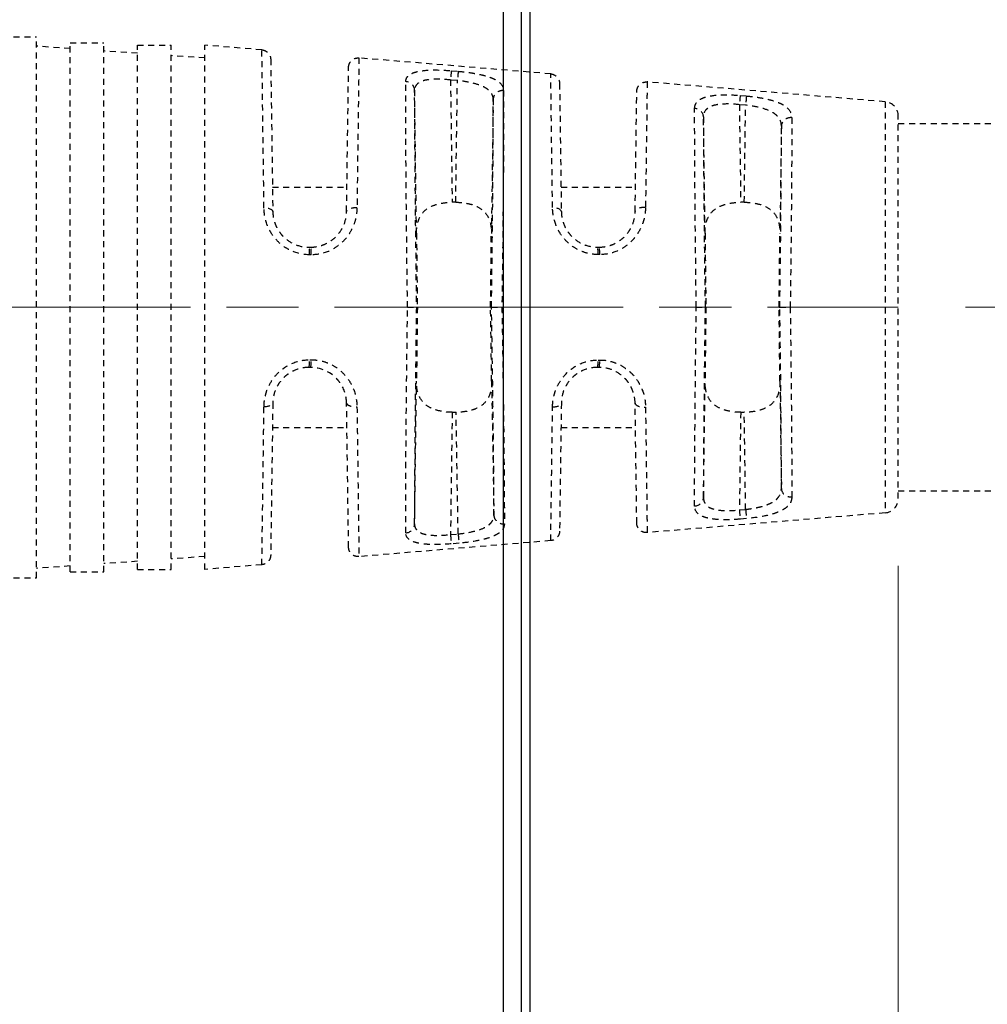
# Model space of a CAD drawing. Header units: inches. Extents: x 0 to 6721, y -3375 to 1330.
# Tile 135 of 196: x 4275 to 4295, y 434 to 454. Entities that reach past the tile are written whole.
import ezdxf

# ---------------------------------------------------------------- set-up
doc = ezdxf.new("R2010")
doc.units = ezdxf.units.IN
doc.header["$MEASUREMENT"] = 0
for name, pattern in [('AM_ISO08W050x2', [9, 6, -0.75, 1.5, -0.75]), ('CENTER', [2, 1.25, -0.25, 0.25, -0.25]), ('HIDDEN', [0.375, 0.25, -0.125]), ('SLD-實線', [0])]:
    doc.linetypes.add(name, pattern=pattern)
doc.layers.add('AM_5', color=3, linetype='Continuous', lineweight=15)
doc.layers.add('AM_7', color=4, linetype='CENTER', lineweight=15)
doc.layers.add('中繼線', color=7, linetype='Continuous')
doc.styles.add('尺寸標註', font='romans.shx', dxfattribs={"bigfont": 'CHINESET.SHX'})
doc.dimstyles.new('複本(3) CNS2-1$0', dxfattribs={"dimtxt": 3.7, "dimasz": 3, "dimexe": 1.4, "dimexo": 1.4, "dimgap": 1, "dimtad": 1, "dimtoh": 1, "dimdsep": 46, "dimtxsty": '尺寸標註', "dimcen": 0, "dimclrd": 2, "dimclre": 2, "dimclrt": 3, "dimadec": 0, "dimazin": 2, "dimtp": 0.1, "dimtm": 0.1, "dimtfac": 0.71, "dimtmove": 0, "dimatfit": 0, "dimfxl": 0, "dimlwd": 13, "dimlwe": 13, "dimarcsym": 0})

# ---------------------------------------------------------------- blocks, each defined once
blk = doc.blocks.new('*D301')
at = {"layer": 'AM_5', "color": 2, "lineweight": 13}
for p, q in [((4298.308, 482.778), (4298.308, 489.962)), ((4298.308, 489.962), (4343.003, 489.962)), ((4266.849, 479.778), (4299.708, 479.778)), ((4298.308, 448.417), (4298.308, 479.778)), ((4294.235, 448.417), (4299.708, 448.417)), ((4298.308, 445.417), (4298.308, 442.417))]:
    blk.add_line(p, q, dxfattribs=at)
at = {"layer": 'AM_5', "color": 2}
for points in [[(4297.808, 482.778), (4298.808, 482.778), (4298.308, 479.778)], [(4297.808, 445.417), (4298.808, 445.417), (4298.308, 448.417)]]:
    blk.add_solid(points, dxfattribs=at)
at = {"layer": 'Defpoints', "color": 0}
for p in [(4265.449, 479.778), (4292.835, 448.417), (4298.308, 448.417)]:
    blk.add_point(p, dxfattribs=at)
at = {"layer": 'AM_5', "color": 3, "insert": (4321.155, 496.865), "char_height": 3.7, "attachment_point": 5, "style": '尺寸標註'}
blk.add_mtext('WW\\P(空間保持至少100以上)', dxfattribs=at)
blk = doc.blocks.new('*D302')
at = {"layer": 'AM_5', "color": 2, "lineweight": 13}
for p, q in [((4292.835, 443.043), (4292.835, 364.888)), ((4261.475, 412.657), (4261.475, 364.888)), ((4258.475, 366.288), (4255.475, 366.288)), ((4261.475, 366.288), (4292.835, 366.288)), ((4295.835, 366.288), (4345.382, 366.288))]:
    blk.add_line(p, q, dxfattribs=at)
at = {"layer": 'AM_5', "color": 2}
for points in [[(4258.475, 366.788), (4258.475, 365.788), (4261.475, 366.288)], [(4295.835, 366.788), (4295.835, 365.788), (4292.835, 366.288)]]:
    blk.add_solid(points, dxfattribs=at)
at = {"layer": 'Defpoints', "color": 0}
for p in [(4292.835, 444.443), (4261.475, 414.057), (4261.475, 366.288)]:
    blk.add_point(p, dxfattribs=at)
at = {"layer": 'AM_5', "color": 3, "insert": (4322.535, 373.19), "char_height": 3.7, "attachment_point": 5, "style": '尺寸標註'}
blk.add_mtext('WR\\P(空間保持至少100以上)', dxfattribs=at)
blk = doc.blocks.new('90接頭方向組合')
at = {"layer": '中繼線', "color": 1, "linetype": 'HIDDEN', "ltscale": 0.5}
for p, q in [((57.162, 50.047), (57.862, 50.047)), ((57.862, 38.797), (57.862, 50.047)), ((58.562, 49.8), (57.862, 49.849)), ((58.562, 38.922), (58.562, 49.922)), ((58.562, 49.922), (59.262, 49.922)), ((59.262, 38.922), (59.262, 49.922)), ((59.962, 49.702), (59.262, 49.751)), ((59.962, 38.972), (59.962, 49.872)), ((59.962, 49.872), (60.662, 49.872)), ((60.662, 38.972), (60.662, 49.872)), ((61.362, 38.972), (61.362, 49.872)), ((62.549, 49.774), (61.362, 49.872)), ((61.362, 49.605), (60.662, 49.654)), ((62.732, 49.577), (62.776, 46.412)), ((68.556, 49.274), (64.568, 49.605)), ((64.31, 46.412), (64.352, 49.409)), ((66.488, 49.34), (66.631, 49.328)), ((66.615, 49.136), (66.471, 49.148)), ((66.471, 49.148), (66.506, 46.605)), ((66.58, 46.605), (66.615, 49.136)), ((65.765, 45.959), (65.724, 48.933)), ((68.739, 49.077), (68.776, 46.412)), ((75.508, 48.695), (70.561, 49.107)), ((67.359, 48.747), (67.321, 45.959)), ((70.31, 46.412), (70.345, 48.91)), ((72.495, 48.825), (72.624, 48.814)), ((72.608, 48.623), (72.478, 48.634)), ((72.478, 48.634), (72.506, 46.605)), ((72.58, 46.605), (72.608, 48.623)), ((75.508, 48.695), (75.508, 40.149)), ((71.765, 45.959), (71.732, 48.379)), ((75.783, 40.448), (75.783, 48.396)), ((73.352, 48.19), (73.321, 45.959)), ((75.783, 48.241), (87.783, 48.241)), ((62.769, 46.922), (64.317, 46.922)), ((68.769, 46.922), (70.317, 46.922)), ((66.58, 46.605), (66.506, 46.605)), ((72.58, 46.605), (72.506, 46.605)), ((63.526, 45.672), (63.56, 45.672)), ((69.526, 45.672), (69.56, 45.672)), ((63.577, 45.514), (63.543, 45.514)), ((69.577, 45.518), (69.543, 45.518)), ((65.578, 44.422), (65.761, 44.422)), ((65.761, 44.422), (65.782, 44.422)), ((67.304, 44.422), (67.323, 44.422)), ((71.582, 44.422), (71.766, 44.422)), ((71.766, 44.422), (71.782, 44.422)), ((73.304, 44.422), (73.319, 44.422)), ((73.319, 44.422), (73.536, 44.422)), ((63.543, 43.331), (63.577, 43.331)), ((69.543, 43.326), (69.577, 43.326)), ((63.56, 43.172), (63.526, 43.172)), ((69.56, 43.172), (69.526, 43.172)), ((65.724, 39.912), (65.765, 42.886)), ((67.326, 42.885), (67.374, 40.098)), ((71.732, 40.465), (71.765, 42.886)), ((73.321, 42.886), (73.352, 40.654)), ((62.776, 42.433), (62.732, 39.267)), ((64.352, 39.436), (64.31, 42.433)), ((68.776, 42.433), (68.739, 39.767)), ((70.345, 39.934), (70.31, 42.433)), ((66.506, 42.24), (66.471, 39.697)), ((66.506, 42.24), (66.587, 42.24)), ((66.631, 39.71), (66.587, 42.24)), ((72.506, 42.24), (72.478, 40.21)), ((72.506, 42.24), (72.58, 42.24)), ((72.608, 40.221), (72.58, 42.24)), ((62.769, 41.922), (64.317, 41.922)), ((68.769, 41.922), (70.317, 41.922)), ((75.783, 40.604), (87.783, 40.604)), ((75.508, 40.149), (70.561, 39.738)), ((72.478, 40.21), (72.608, 40.221)), ((72.624, 40.03), (72.495, 40.019)), ((66.471, 39.697), (66.631, 39.71)), ((68.556, 39.571), (64.568, 39.239)), ((66.648, 39.518), (66.488, 39.504)), ((59.962, 39.142), (59.262, 39.093)), ((61.362, 39.24), (60.662, 39.191)), ((58.562, 39.044), (57.862, 38.995)), ((58.562, 38.922), (59.262, 38.922)), ((59.962, 38.972), (60.662, 38.972)), ((62.549, 39.071), (61.362, 38.972)), ((57.162, 38.797), (57.862, 38.797))]:
    blk.add_line(p, q, dxfattribs=at)
for centre, start, end in [((75.483, 48.396), 0, 85.2432), ((75.483, 40.448), 274.7568, 0)]:
    blk.add_arc(centre, 0.3, start, end, dxfattribs=at)
for centre, major_axis, ratio, start_param, end_param in [((66.471, 49.145), (0.017, 0.199), 0.001186, 0.204703, 1.556884), ((66.615, 49.133), (0.017, 0.199), 0.001186, 0.205256, 1.556884), ((65.524, 48.93), (0.2, -0.001), 0.919463, 0.022195, 1.4937), ((67.559, 48.744), (-0.2, -0.001), 0.912909, 4.624296, 6.261806), ((72.478, 48.631), (0.017, 0.199), 0.001193, 0.230462, 1.556885), ((72.608, 48.62), (0.017, 0.199), 0.001193, 0.231085, 1.556885), ((71.532, 48.377), (0.2, -0.001), 0.898166, 0.019848, 1.491245), ((73.552, 48.187), (-0.2, -0.001), 0.888972, 4.626721, 6.264131), ((62.576, 46.409), (0.2, 0.003), 0.38488, 0, 1.482393), ((64.51, 46.409), (-0.2, 0.003), 0.399297, 4.634936, 6.283185), ((68.576, 46.409), (0.2, 0.003), 0.426361, 0, 1.481814), ((70.51, 46.409), (-0.2, 0.003), 0.443566, 4.635554, 6.283185), ((65.804, 44.423), (0.035, -2.5), 0.008726, 4.050394, 4.712403), ((67.282, 44.423), (0.035, 2.5), 0.008726, 4.712374, 5.374384), ((71.804, 44.423), (0.035, -2.5), 0.008726, 4.050394, 4.712403), ((73.282, 44.423), (0.035, 2.5), 0.008726, 4.712374, 5.374384), ((63.526, 45.472), (0, 0.2), 0.084752, 4.920302, 6.283185), ((63.56, 45.472), (0, 0.2), 0.084754, 4.920419, 6.283185), ((69.526, 45.472), (0, 0.2), 0.08519, 4.943408, 6.283185), ((69.56, 45.472), (0, 0.2), 0.085193, 4.943553, 6.283185), ((65.804, 44.422), (-0.035, -2.5), 0.008726, 4.712374, 5.374384), ((67.282, 44.422), (0.044, -2.5), 0.008724, 0.908629, 1.570644), ((71.804, 44.422), (-0.035, -2.5), 0.008726, 4.712374, 5.374384), ((73.282, 44.422), (-0.035, 2.5), 0.008726, 4.050394, 4.712403), ((63.526, 43.372), (0, -0.2), 0.084752, 0, 1.362884), ((63.56, 43.372), (0, -0.2), 0.084754, 0, 1.362766), ((69.526, 43.372), (0, -0.2), 0.08519, 0, 1.339777), ((69.56, 43.372), (0, -0.2), 0.085193, 0, 1.339632), ((62.576, 42.435), (0.2, -0.003), 0.38488, 4.800792, 6.283185), ((64.51, 42.435), (-0.2, -0.003), 0.399297, 0, 1.648249), ((68.576, 42.435), (0.2, -0.003), 0.426361, 4.801371, 6.283185), ((70.51, 42.435), (-0.2, -0.003), 0.443566, 0, 1.647631), ((73.552, 40.657), (-0.2, 0.001), 0.888972, 0.019054, 1.656464), ((71.532, 40.468), (0.2, 0.001), 0.898166, 4.79194, 6.263337), ((72.478, 40.213), (0.017, -0.199), 0.001193, 4.726301, 6.052723), ((72.608, 40.224), (0.017, -0.199), 0.001193, 4.726301, 6.0521), ((67.574, 40.102), (-0.2, 0), 0.912914, 0.021379, 1.655702), ((65.524, 39.915), (0.2, 0.001), 0.919463, 4.789486, 6.260991), ((66.631, 39.713), (0.017, -0.199), 0.001186, 4.726301, 6.077866), ((66.471, 39.699), (0.017, -0.199), 0.001186, 4.726301, 6.078482)]:
    blk.add_ellipse(centre, major_axis=major_axis, ratio=ratio, start_param=start_param, end_param=end_param, dxfattribs=at)
for points, knots in [([(62.593, 46.486), (62.574, 47.91), (62.561, 48.921), (62.554, 49.4), (62.553, 49.475), (62.552, 49.537), (62.551, 49.589), (62.549, 49.716), (62.549, 49.774), (62.549, 49.774)], [0, 0, 0, 0, 0.3247111, 0.3247111, 0.3247111, 0.375, 0.375, 0.375, 0.4996644, 0.4996644, 0.4996644, 0.4996644]), ([(62.549, 49.774), (62.57, 49.772), (62.591, 49.766), (62.631, 49.749), (62.65, 49.737), (62.682, 49.708), (62.696, 49.691), (62.717, 49.653), (62.725, 49.632), (62.731, 49.6), (62.732, 49.588), (62.732, 49.577)], [0, 0, 0, 0, 0.00642235, 0.00642235, 0.01292625, 0.01292625, 0.01942722, 0.01942722, 0.0259283, 0.0259283, 0.02935713, 0.02935713, 0.02935713, 0.02935713]), ([(64.352, 49.409), (64.352, 49.422), (64.353, 49.434), (64.361, 49.473), (64.372, 49.498), (64.402, 49.542), (64.422, 49.561), (64.467, 49.589), (64.493, 49.599), (64.535, 49.606), (64.552, 49.607), (64.568, 49.605)], [0, 0, 0, 0, 0.00380155, 0.00380155, 0.01176747, 0.01176747, 0.0197334, 0.0197334, 0.02769932, 0.02769932, 0.032618, 0.032618, 0.032618, 0.032618]), ([(64.568, 49.605), (64.568, 49.605), (64.568, 49.605), (64.568, 49.605), (64.568, 49.605), (64.567, 49.55), (64.566, 49.428), (64.566, 49.416), (64.565, 49.403), (64.565, 49.389), (64.563, 49.267), (64.561, 49.092), (64.558, 48.86), (64.557, 48.827), (64.557, 48.792), (64.556, 48.757), (64.553, 48.515), (64.549, 48.219), (64.545, 47.872), (64.544, 47.836), (64.544, 47.799), (64.543, 47.762), (64.538, 47.389), (64.533, 46.961), (64.526, 46.488)], [0.4997864, 0.4997864, 0.4997864, 0.4997864, 0.5, 0.5, 0.5, 0.625, 0.625, 0.625, 0.6377642, 0.6377642, 0.6377642, 0.75, 0.75, 0.75, 0.766011, 0.766011, 0.766011, 0.875, 0.875, 0.875, 0.8863224, 0.8863224, 0.8863224, 1, 1, 1, 1]), ([(65.541, 49.113), (65.541, 49.14), (65.546, 49.164), (65.563, 49.196), (65.569, 49.207), (65.586, 49.226), (65.594, 49.235), (65.628, 49.263), (65.656, 49.279), (65.721, 49.306), (65.758, 49.317), (65.89, 49.344), (65.992, 49.353), (66.232, 49.357), (66.357, 49.351), (66.488, 49.34)], [0, 0, 0, 0, 0.125, 0.125, 0.1875, 0.1875, 0.25, 0.25, 0.375, 0.375, 0.5, 0.5, 0.75, 0.75, 1, 1, 1, 1]), ([(66.471, 49.148), (66.367, 49.159), (66.267, 49.165), (66.18, 49.164), (66.174, 49.164), (66.169, 49.164), (66.164, 49.164), (66.095, 49.163), (66.033, 49.157), (65.98, 49.148), (65.964, 49.145), (65.95, 49.142), (65.935, 49.139), (65.916, 49.134), (65.898, 49.129), (65.882, 49.123), (65.867, 49.118), (65.853, 49.112), (65.84, 49.105), (65.827, 49.099), (65.815, 49.091), (65.804, 49.084), (65.798, 49.08), (65.793, 49.076), (65.788, 49.072), (65.786, 49.07), (65.783, 49.068), (65.781, 49.065), (65.78, 49.064), (65.778, 49.063), (65.777, 49.062), (65.742, 49.028), (65.724, 48.985), (65.724, 48.933)], [0, 0, 0, 0, 0.235782, 0.235782, 0.235782, 0.25, 0.25, 0.25, 0.4375, 0.4375, 0.4375, 0.494125, 0.494125, 0.494125, 0.5625, 0.5625, 0.5625, 0.625, 0.625, 0.625, 0.6875, 0.6875, 0.6875, 0.71875, 0.71875, 0.71875, 0.734375, 0.734375, 0.734375, 0.744055, 0.744055, 0.744055, 1, 1, 1, 1]), ([(67.359, 48.747), (67.359, 48.803), (67.339, 48.853), (67.304, 48.896), (67.286, 48.917), (67.265, 48.937), (67.24, 48.955), (67.228, 48.964), (67.215, 48.973), (67.201, 48.981), (67.187, 48.99), (67.174, 48.997), (67.157, 49.005), (67.096, 49.035), (67.022, 49.06), (66.939, 49.081), (66.915, 49.087), (66.889, 49.093), (66.863, 49.098), (66.785, 49.114), (66.701, 49.127), (66.615, 49.136)], [0, 0, 0, 0, 0.25, 0.25, 0.25, 0.375, 0.375, 0.375, 0.4375, 0.4375, 0.4375, 0.5, 0.5, 0.5, 0.728256, 0.728256, 0.728256, 0.796192, 0.796192, 0.796192, 1, 1, 1, 1]), ([(66.631, 49.328), (66.698, 49.322), (66.763, 49.315), (66.889, 49.298), (66.952, 49.288), (67.07, 49.266), (67.125, 49.254), (67.202, 49.233), (67.227, 49.225), (67.274, 49.21), (67.298, 49.201), (67.361, 49.176), (67.398, 49.158), (67.446, 49.129), (67.461, 49.119), (67.488, 49.097), (67.501, 49.086), (67.554, 49.03), (67.576, 48.981), (67.576, 48.926)], [0, 0, 0, 0, 0.125, 0.125, 0.25, 0.25, 0.375, 0.375, 0.4375, 0.4375, 0.5, 0.5, 0.625, 0.625, 0.6875, 0.6875, 0.75, 0.75, 1, 1, 1, 1]), ([(68.593, 46.494), (68.575, 47.789), (68.564, 48.669), (68.559, 49.041), (68.559, 49.068), (68.558, 49.093), (68.558, 49.115), (68.556, 49.224), (68.556, 49.274), (68.556, 49.274)], [0, 0, 0, 0, 0.3494158, 0.3494158, 0.3494158, 0.375, 0.375, 0.375, 0.4999847, 0.4999847, 0.4999847, 0.4999847]), ([(68.556, 49.274), (68.577, 49.272), (68.598, 49.267), (68.638, 49.25), (68.657, 49.238), (68.689, 49.209), (68.703, 49.191), (68.724, 49.153), (68.732, 49.133), (68.738, 49.1), (68.739, 49.089), (68.739, 49.077)], [0, 0, 0, 0, 0.00642235, 0.00642235, 0.01292625, 0.01292625, 0.01942722, 0.01942722, 0.0259283, 0.0259283, 0.02935717, 0.02935717, 0.02935717, 0.02935717]), ([(65.578, 44.422), (65.571, 44.961), (65.564, 45.477), (65.557, 46.187), (65.554, 46.413), (65.551, 46.734), (65.55, 46.838), (65.549, 46.989), (65.548, 47.064), (65.548, 47.149), (65.547, 47.185), (65.547, 47.208), (65.547, 47.219), (65.544, 47.652), (65.542, 48.027), (65.539, 48.662), (65.54, 48.921), (65.541, 49.113)], [0, 0, 0, 0, 0.25, 0.25, 0.375, 0.375, 0.4375, 0.4375, 0.46875, 0.484375, 0.492188, 0.492188, 0.5, 0.5, 0.75, 0.75, 1, 1, 1, 1]), ([(65.724, 48.933), (65.723, 48.751), (65.723, 48.499), (65.724, 48.182), (65.725, 47.878), (65.727, 47.514), (65.731, 47.11), (65.734, 46.706), (65.738, 46.262), (65.744, 45.808), (65.749, 45.346), (65.755, 44.874), (65.761, 44.422)], [6.128697, 6.128697, 6.128697, 6.128697, 6.428636, 6.428636, 6.428636, 6.716335, 6.716335, 6.716335, 7.00417, 7.00417, 7.00417, 7.29715, 7.29715, 7.29715, 7.29715]), ([(67.576, 48.926), (67.577, 48.736), (67.577, 48.483), (67.575, 48.023), (67.574, 47.856), (67.573, 47.587), (67.572, 47.495), (67.571, 47.352), (67.571, 47.279), (67.57, 47.193), (67.57, 47.156), (67.57, 47.131), (67.569, 47.117), (67.566, 46.743), (67.563, 46.331), (67.553, 45.428), (67.547, 44.936), (67.54, 44.423)], [0, 0, 0, 0, 0.25, 0.25, 0.375, 0.375, 0.4375, 0.4375, 0.46875, 0.484375, 0.492188, 0.492188, 0.5, 0.5, 0.75, 0.75, 1, 1, 1, 1]), ([(70.345, 48.91), (70.345, 48.923), (70.346, 48.936), (70.354, 48.974), (70.365, 48.999), (70.395, 49.043), (70.415, 49.062), (70.46, 49.091), (70.486, 49.1), (70.528, 49.107), (70.545, 49.108), (70.561, 49.107)], [0, 0, 0, 0, 0.00380158, 0.00380158, 0.01176751, 0.01176751, 0.01973343, 0.01973343, 0.02769935, 0.02769935, 0.03261803, 0.03261803, 0.03261803, 0.03261803]), ([(70.561, 49.107), (70.561, 49.107), (70.561, 49.107), (70.561, 49.107), (70.561, 49.107), (70.561, 49.059), (70.559, 48.957), (70.559, 48.947), (70.559, 48.937), (70.559, 48.927), (70.557, 48.825), (70.555, 48.676), (70.553, 48.48), (70.552, 48.454), (70.552, 48.428), (70.552, 48.401), (70.549, 48.198), (70.546, 47.948), (70.542, 47.654), (70.541, 47.626), (70.541, 47.598), (70.541, 47.57), (70.537, 47.257), (70.532, 46.896), (70.526, 46.497)], [0.4999924, 0.4999924, 0.4999924, 0.4999924, 0.5, 0.5, 0.5, 0.625, 0.625, 0.625, 0.6366327, 0.6366327, 0.6366327, 0.75, 0.75, 0.75, 0.7646055, 0.7646055, 0.7646055, 0.875, 0.875, 0.875, 0.8853656, 0.8853656, 0.8853656, 1, 1, 1, 1]), ([(67.323, 44.422), (67.329, 44.853), (67.335, 45.302), (67.34, 45.742), (67.345, 46.175), (67.349, 46.599), (67.353, 46.985), (67.356, 47.372), (67.358, 47.722), (67.359, 48.015), (67.36, 48.321), (67.36, 48.567), (67.359, 48.747)], [2.129933, 2.129933, 2.129933, 2.129933, 2.418044, 2.418044, 2.418044, 2.701467, 2.701467, 2.701467, 2.984758, 2.984758, 2.984758, 3.279722, 3.279722, 3.279722, 3.279722]), ([(71.548, 48.556), (71.548, 48.585), (71.554, 48.613), (71.57, 48.65), (71.576, 48.662), (71.592, 48.685), (71.6, 48.695), (71.633, 48.727), (71.66, 48.745), (71.709, 48.769), (71.726, 48.776), (71.764, 48.789), (71.783, 48.795), (71.893, 48.823), (71.995, 48.834), (72.237, 48.841), (72.363, 48.837), (72.495, 48.825)], [0, 0, 0, 0, 0.125, 0.125, 0.1875, 0.1875, 0.25, 0.25, 0.375, 0.375, 0.4375, 0.4375, 0.5, 0.5, 0.75, 0.75, 1, 1, 1, 1]), ([(72.624, 48.814), (72.692, 48.808), (72.757, 48.801), (72.885, 48.783), (72.949, 48.772), (73.067, 48.748), (73.122, 48.734), (73.199, 48.711), (73.224, 48.703), (73.271, 48.685), (73.295, 48.676), (73.358, 48.648), (73.394, 48.628), (73.442, 48.595), (73.456, 48.583), (73.483, 48.559), (73.496, 48.546), (73.547, 48.483), (73.568, 48.427), (73.568, 48.364)], [0, 0, 0, 0, 0.125, 0.125, 0.25, 0.25, 0.375, 0.375, 0.4375, 0.4375, 0.5, 0.5, 0.625, 0.625, 0.6875, 0.6875, 0.75, 0.75, 1, 1, 1, 1]), ([(71.582, 44.422), (71.563, 45.844), (71.552, 47.13), (71.549, 47.931), (71.548, 48.184), (71.548, 48.392), (71.548, 48.556)], [0, 0, 0, 0, 0.760219, 0.760219, 0.760219, 1, 1, 1, 1]), ([(72.478, 48.634), (72.373, 48.646), (72.273, 48.651), (72.185, 48.648), (72.179, 48.648), (72.174, 48.648), (72.168, 48.648), (72.099, 48.645), (72.037, 48.638), (71.984, 48.627), (71.968, 48.624), (71.954, 48.62), (71.939, 48.616), (71.921, 48.61), (71.902, 48.604), (71.886, 48.597), (71.871, 48.59), (71.857, 48.583), (71.844, 48.576), (71.831, 48.568), (71.82, 48.56), (71.809, 48.551), (71.804, 48.546), (71.798, 48.542), (71.793, 48.537), (71.79, 48.533), (71.786, 48.529), (71.783, 48.526), (71.749, 48.486), (71.732, 48.439), (71.732, 48.379)], [0, 0, 0, 0, 0.235395, 0.235395, 0.235395, 0.25, 0.25, 0.25, 0.4375, 0.4375, 0.4375, 0.492495, 0.492495, 0.492495, 0.5625, 0.5625, 0.5625, 0.625, 0.625, 0.625, 0.6875, 0.6875, 0.6875, 0.71875, 0.71875, 0.71875, 0.74263, 0.74263, 0.74263, 1, 1, 1, 1]), ([(73.352, 48.19), (73.352, 48.253), (73.333, 48.309), (73.299, 48.357), (73.282, 48.382), (73.261, 48.404), (73.236, 48.424), (73.224, 48.435), (73.211, 48.444), (73.198, 48.454), (73.184, 48.463), (73.171, 48.471), (73.154, 48.48), (73.152, 48.481), (73.15, 48.483), (73.147, 48.484), (73.083, 48.519), (73.003, 48.547), (72.913, 48.571), (72.819, 48.594), (72.715, 48.612), (72.608, 48.623)], [0, 0, 0, 0, 0.25, 0.25, 0.25, 0.375, 0.375, 0.375, 0.4375, 0.4375, 0.4375, 0.5, 0.5, 0.5, 0.508472, 0.508472, 0.508472, 0.75, 0.75, 0.75, 1, 1, 1, 1]), ([(71.732, 48.379), (71.731, 48.204), (71.731, 47.972), (71.733, 47.688), (71.734, 47.415), (71.736, 47.094), (71.739, 46.742), (71.742, 46.389), (71.746, 46.005), (71.75, 45.614), (71.755, 45.216), (71.76, 44.811), (71.766, 44.422)], [6.179833, 6.179833, 6.179833, 6.179833, 6.466177, 6.466177, 6.466177, 6.741793, 6.741793, 6.741793, 7.017531, 7.017531, 7.017531, 7.297215, 7.297215, 7.297215, 7.297215]), ([(73.568, 48.364), (73.569, 48.196), (73.568, 47.983), (73.567, 47.726), (73.567, 47.705), (73.567, 47.684), (73.567, 47.663), (73.566, 47.42), (73.564, 47.139), (73.562, 46.827), (73.561, 46.791), (73.561, 46.754), (73.561, 46.717), (73.558, 46.406), (73.555, 46.065), (73.551, 45.703), (73.551, 45.668), (73.55, 45.633), (73.55, 45.598), (73.546, 45.223), (73.541, 44.827), (73.536, 44.422)], [0, 0, 0, 0, 0.25, 0.25, 0.25, 0.269969, 0.269969, 0.269969, 0.5, 0.5, 0.5, 0.526492, 0.526492, 0.526492, 0.75, 0.75, 0.75, 0.771372, 0.771372, 0.771372, 1, 1, 1, 1]), ([(73.319, 44.422), (73.324, 44.79), (73.329, 45.173), (73.334, 45.548), (73.338, 45.919), (73.342, 46.282), (73.344, 46.617), (73.347, 46.952), (73.349, 47.258), (73.351, 47.52), (73.352, 47.792), (73.352, 48.017), (73.352, 48.19)], [2.129864, 2.129864, 2.129864, 2.129864, 2.403635, 2.403635, 2.403635, 2.673954, 2.673954, 2.673954, 2.94416, 2.94416, 2.94416, 3.224459, 3.224459, 3.224459, 3.224459]), ([(63.543, 45.514), (63.413, 45.513), (63.286, 45.541), (63.11, 45.619), (63.054, 45.651), (62.951, 45.725), (62.902, 45.768), (62.816, 45.861), (62.778, 45.911), (62.729, 45.99), (62.713, 46.017), (62.685, 46.073), (62.672, 46.103), (62.617, 46.245), (62.594, 46.364), (62.593, 46.486)], [0, 0, 0, 0, 0.25, 0.25, 0.375, 0.375, 0.5, 0.5, 0.625, 0.625, 0.6875, 0.6875, 0.75, 0.75, 1, 1, 1, 1]), ([(64.526, 46.488), (64.526, 46.427), (64.519, 46.366), (64.497, 46.248), (64.48, 46.191), (64.435, 46.073), (64.407, 46.018), (64.341, 45.912), (64.305, 45.864), (64.217, 45.77), (64.17, 45.727), (64.067, 45.653), (64.013, 45.622), (63.834, 45.541), (63.708, 45.514), (63.577, 45.514)], [0, 0, 0, 0, 0.125, 0.125, 0.25, 0.25, 0.375, 0.375, 0.5, 0.5, 0.625, 0.625, 0.75, 0.75, 1, 1, 1, 1]), ([(65.765, 45.959), (65.764, 46.077), (65.779, 46.186), (65.851, 46.336), (65.887, 46.388), (65.985, 46.475), (66.045, 46.511), (66.165, 46.558), (66.229, 46.576), (66.366, 46.599), (66.439, 46.605), (66.506, 46.605)], [0.163151, 0.163151, 0.163151, 0.163151, 0.2094664, 0.2094664, 0.2339826, 0.2339826, 0.2584987, 0.2584987, 0.2786952, 0.2786952, 0.2988917, 0.2988917, 0.2988917, 0.2988917]), ([(66.58, 46.605), (66.647, 46.605), (66.72, 46.599), (66.857, 46.576), (66.921, 46.558), (67.041, 46.511), (67.102, 46.475), (67.199, 46.388), (67.235, 46.336), (67.307, 46.186), (67.322, 46.077), (67.321, 45.959)], [0.2987944, 0.2987944, 0.2987944, 0.2987944, 0.3189909, 0.3189909, 0.3391874, 0.3391874, 0.3637035, 0.3637035, 0.3882197, 0.3882197, 0.4345351, 0.4345351, 0.4345351, 0.4345351]), ([(69.543, 45.518), (69.477, 45.518), (69.413, 45.525), (69.287, 45.552), (69.225, 45.572), (69.107, 45.626), (69.051, 45.658), (68.948, 45.733), (68.898, 45.777), (68.813, 45.871), (68.775, 45.92), (68.726, 46), (68.711, 46.027), (68.684, 46.084), (68.671, 46.114), (68.617, 46.255), (68.594, 46.373), (68.593, 46.494)], [0, 0, 0, 0, 0.125, 0.125, 0.25, 0.25, 0.375, 0.375, 0.5, 0.5, 0.625, 0.625, 0.6875, 0.6875, 0.75, 0.75, 1, 1, 1, 1]), ([(70.526, 46.497), (70.526, 46.436), (70.52, 46.376), (70.503, 46.288), (70.496, 46.259), (70.479, 46.201), (70.47, 46.173), (70.437, 46.085), (70.409, 46.029), (70.361, 45.949), (70.343, 45.924), (70.306, 45.874), (70.287, 45.851), (70.221, 45.779), (70.174, 45.736), (70.071, 45.661), (70.017, 45.629), (69.836, 45.546), (69.709, 45.518), (69.577, 45.518)], [0, 0, 0, 0, 0.125, 0.125, 0.1875, 0.1875, 0.25, 0.25, 0.375, 0.375, 0.4375, 0.4375, 0.5, 0.5, 0.625, 0.625, 0.75, 0.75, 1, 1, 1, 1]), ([(71.765, 45.959), (71.764, 46.077), (71.779, 46.186), (71.851, 46.336), (71.887, 46.388), (71.985, 46.475), (72.045, 46.511), (72.165, 46.558), (72.229, 46.576), (72.366, 46.599), (72.439, 46.605), (72.506, 46.605)], [0.163151, 0.163151, 0.163151, 0.163151, 0.2094664, 0.2094664, 0.2339826, 0.2339826, 0.2584987, 0.2584987, 0.2786952, 0.2786952, 0.2988917, 0.2988917, 0.2988917, 0.2988917]), ([(72.58, 46.605), (72.647, 46.605), (72.72, 46.599), (72.857, 46.576), (72.921, 46.558), (73.041, 46.511), (73.102, 46.475), (73.199, 46.388), (73.235, 46.336), (73.307, 46.186), (73.322, 46.077), (73.321, 45.959)], [0.2987944, 0.2987944, 0.2987944, 0.2987944, 0.3189909, 0.3189909, 0.3391874, 0.3391874, 0.3637035, 0.3637035, 0.3882197, 0.3882197, 0.4345351, 0.4345351, 0.4345351, 0.4345351]), ([(62.776, 46.412), (62.777, 46.365), (62.782, 46.318), (62.796, 46.251), (62.801, 46.229), (62.814, 46.185), (62.821, 46.165), (62.848, 46.099), (62.87, 46.056), (62.909, 45.995), (62.923, 45.975), (62.954, 45.937), (62.971, 45.917), (63.05, 45.835), (63.129, 45.778), (63.312, 45.696), (63.417, 45.672), (63.526, 45.672)], [0, 0, 0, 0, 0.125, 0.125, 0.1875, 0.1875, 0.25, 0.25, 0.375, 0.375, 0.4375, 0.4375, 0.5, 0.5, 0.75, 0.75, 1, 1, 1, 1]), ([(63.56, 45.672), (63.612, 45.672), (63.663, 45.678), (63.713, 45.688), (63.738, 45.693), (63.763, 45.7), (63.787, 45.707), (63.809, 45.714), (63.831, 45.723), (63.852, 45.732), (63.901, 45.752), (63.946, 45.777), (63.989, 45.807), (64.028, 45.834), (64.063, 45.864), (64.095, 45.897), (64.131, 45.933), (64.162, 45.973), (64.19, 46.015), (64.203, 46.035), (64.215, 46.056), (64.226, 46.077), (64.231, 46.087), (64.236, 46.098), (64.241, 46.109), (64.246, 46.118), (64.25, 46.128), (64.254, 46.137), (64.286, 46.215), (64.304, 46.293), (64.309, 46.382), (64.309, 46.392), (64.31, 46.402), (64.31, 46.412)], [0, 0, 0, 0, 0.125, 0.125, 0.125, 0.1875, 0.1875, 0.1875, 0.245159, 0.245159, 0.245159, 0.375, 0.375, 0.375, 0.493979, 0.493979, 0.493979, 0.625, 0.625, 0.625, 0.6875, 0.6875, 0.6875, 0.71875, 0.71875, 0.71875, 0.744948, 0.744948, 0.744948, 0.974333, 0.974333, 0.974333, 1, 1, 1, 1]), ([(68.776, 46.412), (68.777, 46.365), (68.782, 46.32), (68.795, 46.253), (68.8, 46.231), (68.813, 46.189), (68.82, 46.169), (68.846, 46.103), (68.868, 46.06), (68.907, 45.999), (68.921, 45.979), (68.951, 45.941), (68.968, 45.921), (69.047, 45.838), (69.127, 45.779), (69.311, 45.697), (69.416, 45.672), (69.526, 45.672)], [0, 0, 0, 0, 0.125, 0.125, 0.1875, 0.1875, 0.25, 0.25, 0.375, 0.375, 0.4375, 0.4375, 0.5, 0.5, 0.75, 0.75, 1, 1, 1, 1]), ([(69.56, 45.672), (69.613, 45.672), (69.665, 45.678), (69.715, 45.689), (69.741, 45.694), (69.765, 45.701), (69.79, 45.708), (69.812, 45.715), (69.833, 45.723), (69.855, 45.732), (69.903, 45.753), (69.95, 45.779), (69.993, 45.81), (70.031, 45.837), (70.066, 45.867), (70.098, 45.9), (70.133, 45.936), (70.165, 45.976), (70.192, 46.019), (70.205, 46.039), (70.217, 46.06), (70.228, 46.081), (70.233, 46.092), (70.238, 46.102), (70.243, 46.113), (70.247, 46.122), (70.251, 46.131), (70.255, 46.14), (70.288, 46.22), (70.305, 46.299), (70.309, 46.389), (70.31, 46.397), (70.31, 46.404), (70.31, 46.412)], [0, 0, 0, 0, 0.125, 0.125, 0.125, 0.1875, 0.1875, 0.1875, 0.243967, 0.243967, 0.243967, 0.375, 0.375, 0.375, 0.492562, 0.492562, 0.492562, 0.625, 0.625, 0.625, 0.6875, 0.6875, 0.6875, 0.71875, 0.71875, 0.71875, 0.743814, 0.743814, 0.743814, 0.98012, 0.98012, 0.98012, 1, 1, 1, 1]), ([(65.541, 39.731), (65.54, 39.924), (65.539, 40.182), (65.541, 40.658), (65.542, 40.831), (65.544, 41.11), (65.544, 41.206), (65.545, 41.355), (65.546, 41.431), (65.546, 41.521), (65.547, 41.56), (65.547, 41.586), (65.547, 41.6), (65.55, 41.99), (65.554, 42.421), (65.564, 43.367), (65.571, 43.884), (65.578, 44.422)], [0, 0, 0, 0, 0.25, 0.25, 0.375, 0.375, 0.4375, 0.4375, 0.46875, 0.484375, 0.492188, 0.492188, 0.5, 0.5, 0.75, 0.75, 1, 1, 1, 1]), ([(65.761, 44.422), (65.755, 43.971), (65.749, 43.499), (65.744, 43.037), (65.738, 42.582), (65.734, 42.139), (65.731, 41.735), (65.727, 41.331), (65.725, 40.967), (65.724, 40.662), (65.723, 40.345), (65.723, 40.093), (65.724, 39.912)], [5.269221, 5.269221, 5.269221, 5.269221, 5.5622, 5.5622, 5.5622, 5.850036, 5.850036, 5.850036, 6.137734, 6.137734, 6.137734, 6.437673, 6.437673, 6.437673, 6.437673]), ([(67.323, 44.422), (67.324, 44.422), (67.325, 44.422), (67.332, 44.422), (67.337, 44.422), (67.354, 44.422), (67.37, 44.422), (67.408, 44.422), (67.43, 44.422), (67.468, 44.422), (67.483, 44.422), (67.505, 44.423), (67.512, 44.423), (67.531, 44.423), (67.539, 44.423), (67.54, 44.423)], [-0.003142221, -0.003142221, -0.003142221, -0.003142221, -0.002754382, -0.002754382, -0.002338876, -0.002338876, -0.001631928, -0.001631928, -0.00092496, -0.00092496, -0.000509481, -0.000509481, -0.000311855, -0.000311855, -0.000000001, -0.000000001, -0.000000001, -0.000000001]), ([(67.374, 40.098), (67.375, 40.278), (67.374, 40.524), (67.372, 40.83), (67.37, 41.123), (67.366, 41.473), (67.362, 41.859), (67.357, 42.246), (67.351, 42.669), (67.345, 43.102), (67.338, 43.542), (67.331, 43.992), (67.323, 44.422)], [3.09842, 3.09842, 3.09842, 3.09842, 3.393347, 3.393347, 3.393347, 3.676606, 3.676606, 3.676606, 3.959996, 3.959996, 3.959996, 4.248071, 4.248071, 4.248071, 4.248071]), ([(67.54, 44.423), (67.549, 43.901), (67.556, 43.405), (67.566, 42.728), (67.569, 42.513), (67.573, 42.209), (67.574, 42.111), (67.576, 41.968), (67.577, 41.898), (67.577, 41.818), (67.578, 41.784), (67.578, 41.761), (67.578, 41.752), (67.583, 41.333), (67.586, 40.971), (67.591, 40.359), (67.591, 40.108), (67.591, 39.92)], [0.0000003, 0.0000003, 0.0000003, 0.0000003, 0.25, 0.25, 0.375, 0.375, 0.4375, 0.4375, 0.46875, 0.484375, 0.4921875, 0.4921875, 0.5, 0.5, 0.75, 0.75, 1, 1, 1, 1]), ([(71.548, 40.289), (71.546, 40.807), (71.553, 41.814), (71.566, 43.122), (71.571, 43.535), (71.576, 43.974), (71.582, 44.422)], [0, 0, 0, 0, 0.760219, 0.760219, 0.760219, 1, 1, 1, 1]), ([(71.766, 44.422), (71.76, 44.033), (71.755, 43.628), (71.75, 43.231), (71.746, 42.839), (71.742, 42.455), (71.739, 42.103), (71.736, 41.75), (71.734, 41.429), (71.733, 41.156), (71.731, 40.872), (71.731, 40.64), (71.732, 40.465)], [5.269156, 5.269156, 5.269156, 5.269156, 5.54884, 5.54884, 5.54884, 5.824577, 5.824577, 5.824577, 6.100194, 6.100194, 6.100194, 6.386537, 6.386537, 6.386537, 6.386537]), ([(73.352, 40.654), (73.352, 40.827), (73.352, 41.052), (73.351, 41.324), (73.349, 41.587), (73.347, 41.893), (73.344, 42.228), (73.342, 42.563), (73.338, 42.926), (73.334, 43.296), (73.329, 43.672), (73.324, 44.054), (73.319, 44.422)], [3.058727, 3.058727, 3.058727, 3.058727, 3.339025, 3.339025, 3.339025, 3.609231, 3.609231, 3.609231, 3.879551, 3.879551, 3.879551, 4.153321, 4.153321, 4.153321, 4.153321]), ([(73.536, 44.422), (73.541, 44.018), (73.546, 43.621), (73.55, 43.246), (73.55, 43.211), (73.551, 43.176), (73.551, 43.142), (73.555, 42.779), (73.558, 42.438), (73.561, 42.127), (73.561, 42.09), (73.561, 42.054), (73.562, 42.018), (73.564, 41.705), (73.566, 41.425), (73.567, 41.181), (73.567, 41.16), (73.567, 41.139), (73.567, 41.119), (73.568, 40.862), (73.569, 40.648), (73.568, 40.48)], [0, 0, 0, 0, 0.228628, 0.228628, 0.228628, 0.25, 0.25, 0.25, 0.473508, 0.473508, 0.473508, 0.5, 0.5, 0.5, 0.730031, 0.730031, 0.730031, 0.75, 0.75, 0.75, 1, 1, 1, 1]), ([(62.593, 42.359), (62.594, 42.42), (62.6, 42.48), (62.617, 42.569), (62.624, 42.598), (62.641, 42.656), (62.65, 42.684), (62.685, 42.773), (62.713, 42.829), (62.779, 42.935), (62.816, 42.983), (62.948, 43.126), (63.05, 43.199), (63.289, 43.305), (63.413, 43.331), (63.543, 43.331)], [0, 0, 0, 0, 0.125, 0.125, 0.1875, 0.1875, 0.25, 0.25, 0.375, 0.375, 0.5, 0.5, 0.75, 0.75, 1, 1, 1, 1]), ([(63.577, 43.331), (63.642, 43.331), (63.707, 43.324), (63.833, 43.297), (63.895, 43.276), (64.013, 43.223), (64.068, 43.191), (64.17, 43.117), (64.219, 43.073), (64.304, 42.981), (64.342, 42.931), (64.407, 42.826), (64.436, 42.768), (64.502, 42.597), (64.525, 42.479), (64.526, 42.356)], [0, 0, 0, 0, 0.125, 0.125, 0.25, 0.25, 0.375, 0.375, 0.5, 0.5, 0.625, 0.625, 0.75, 0.75, 1, 1, 1, 1]), ([(68.593, 42.35), (68.594, 42.411), (68.6, 42.471), (68.616, 42.559), (68.623, 42.588), (68.64, 42.646), (68.649, 42.673), (68.683, 42.762), (68.71, 42.818), (68.776, 42.925), (68.812, 42.973), (68.945, 43.118), (69.046, 43.192), (69.287, 43.3), (69.412, 43.327), (69.543, 43.326)], [0, 0, 0, 0, 0.125, 0.125, 0.1875, 0.1875, 0.25, 0.25, 0.375, 0.375, 0.5, 0.5, 0.75, 0.75, 1, 1, 1, 1]), ([(69.577, 43.326), (69.643, 43.326), (69.708, 43.319), (69.835, 43.291), (69.898, 43.27), (70.016, 43.216), (70.072, 43.183), (70.149, 43.127), (70.173, 43.107), (70.221, 43.064), (70.245, 43.04), (70.308, 42.97), (70.345, 42.921), (70.393, 42.841), (70.408, 42.814), (70.436, 42.758), (70.449, 42.728), (70.503, 42.587), (70.525, 42.469), (70.526, 42.347)], [0, 0, 0, 0, 0.125, 0.125, 0.25, 0.25, 0.375, 0.375, 0.4375, 0.4375, 0.5, 0.5, 0.625, 0.625, 0.6875, 0.6875, 0.75, 0.75, 1, 1, 1, 1]), ([(63.526, 43.172), (63.417, 43.172), (63.313, 43.148), (63.176, 43.087), (63.133, 43.063), (63.074, 43.021), (63.056, 43.007), (63.02, 42.976), (63.005, 42.962), (62.953, 42.909), (62.923, 42.87), (62.883, 42.809), (62.871, 42.788), (62.849, 42.746), (62.838, 42.722), (62.797, 42.619), (62.777, 42.527), (62.776, 42.433)], [0, 0, 0, 0, 0.25, 0.25, 0.375, 0.375, 0.4375, 0.4375, 0.5, 0.5, 0.625, 0.625, 0.6875, 0.6875, 0.75, 0.75, 1, 1, 1, 1]), ([(64.31, 42.433), (64.308, 42.581), (64.261, 42.722), (64.185, 42.836), (64.173, 42.856), (64.159, 42.874), (64.145, 42.891), (64.138, 42.9), (64.131, 42.909), (64.123, 42.917), (64.116, 42.926), (64.109, 42.933), (64.101, 42.942), (63.966, 43.083), (63.768, 43.172), (63.56, 43.172)], [0, 0, 0, 0, 0.375, 0.375, 0.375, 0.4375, 0.4375, 0.4375, 0.46875, 0.46875, 0.46875, 0.5, 0.5, 0.5, 1, 1, 1, 1]), ([(69.526, 43.172), (69.416, 43.172), (69.311, 43.148), (69.173, 43.086), (69.13, 43.061), (69.071, 43.019), (69.053, 43.004), (69.017, 42.974), (69.001, 42.959), (68.95, 42.905), (68.92, 42.867), (68.881, 42.805), (68.869, 42.785), (68.847, 42.742), (68.837, 42.719), (68.796, 42.616), (68.777, 42.525), (68.776, 42.433)], [0, 0, 0, 0, 0.25, 0.25, 0.375, 0.375, 0.4375, 0.4375, 0.5, 0.5, 0.625, 0.625, 0.6875, 0.6875, 0.75, 0.75, 1, 1, 1, 1]), ([(70.31, 42.433), (70.309, 42.53), (70.288, 42.624), (70.252, 42.71), (70.234, 42.753), (70.213, 42.794), (70.188, 42.832), (70.176, 42.851), (70.162, 42.869), (70.148, 42.887), (70.141, 42.896), (70.134, 42.905), (70.127, 42.913), (70.12, 42.922), (70.113, 42.929), (70.104, 42.938), (70.043, 43.003), (69.968, 43.058), (69.884, 43.098), (69.86, 43.11), (69.834, 43.121), (69.808, 43.13), (69.73, 43.157), (69.646, 43.172), (69.56, 43.172)], [0, 0, 0, 0, 0.25, 0.25, 0.25, 0.375, 0.375, 0.375, 0.4375, 0.4375, 0.4375, 0.46875, 0.46875, 0.46875, 0.5, 0.5, 0.5, 0.729105, 0.729105, 0.729105, 0.796829, 0.796829, 0.796829, 1, 1, 1, 1]), ([(66.506, 42.24), (66.439, 42.24), (66.367, 42.245), (66.23, 42.268), (66.165, 42.286), (66.046, 42.334), (65.985, 42.369), (65.887, 42.456), (65.851, 42.508), (65.779, 42.658), (65.764, 42.767), (65.765, 42.886)], [0.8964799, 0.8964799, 0.8964799, 0.8964799, 0.9166321, 0.9166321, 0.9367843, 0.9367843, 0.9613451, 0.9613451, 0.9859058, 0.9859058, 1.0322212, 1.0322212, 1.0322212, 1.0322212]), ([(67.326, 42.885), (67.328, 42.767), (67.313, 42.658), (67.242, 42.508), (67.205, 42.456), (67.108, 42.369), (67.047, 42.333), (66.928, 42.286), (66.864, 42.268), (66.727, 42.245), (66.655, 42.24), (66.587, 42.24)], [0.7609543, 0.7609543, 0.7609543, 0.7609543, 0.8072597, 0.8072597, 0.8318055, 0.8318055, 0.8563513, 0.8563513, 0.8764894, 0.8764894, 0.8966274, 0.8966274, 0.8966274, 0.8966274]), ([(72.506, 42.24), (72.439, 42.24), (72.367, 42.245), (72.23, 42.268), (72.165, 42.286), (72.046, 42.334), (71.985, 42.369), (71.887, 42.456), (71.851, 42.508), (71.779, 42.658), (71.764, 42.767), (71.765, 42.886)], [0.8964799, 0.8964799, 0.8964799, 0.8964799, 0.9166321, 0.9166321, 0.9367843, 0.9367843, 0.9613451, 0.9613451, 0.9859058, 0.9859058, 1.0322212, 1.0322212, 1.0322212, 1.0322212]), ([(73.321, 42.886), (73.322, 42.767), (73.307, 42.658), (73.235, 42.508), (73.199, 42.456), (73.101, 42.369), (73.04, 42.334), (72.921, 42.286), (72.856, 42.268), (72.719, 42.245), (72.647, 42.24), (72.58, 42.24)], [0.7608371, 0.7608371, 0.7608371, 0.7608371, 0.8071525, 0.8071525, 0.8317132, 0.8317132, 0.8562739, 0.8562739, 0.8764261, 0.8764261, 0.8965784, 0.8965784, 0.8965784, 0.8965784]), ([(62.549, 39.071), (62.549, 39.071), (62.549, 39.071), (62.549, 39.071), (62.549, 39.072), (62.555, 39.511), (62.568, 40.509), (62.575, 41.004), (62.583, 41.632), (62.593, 42.359)], [0.4996149, 0.4996149, 0.4996149, 0.4996149, 0.5, 0.5, 0.5, 0.834147, 0.834147, 0.834147, 1, 1, 1, 1]), ([(64.526, 42.356), (64.533, 41.884), (64.538, 41.455), (64.543, 41.082), (64.544, 41.045), (64.544, 41.008), (64.545, 40.971), (64.549, 40.625), (64.553, 40.329), (64.556, 40.088), (64.557, 40.052), (64.557, 40.017), (64.558, 39.983), (64.561, 39.752), (64.563, 39.577), (64.565, 39.456), (64.565, 39.442), (64.566, 39.428), (64.566, 39.415), (64.567, 39.294), (64.568, 39.239), (64.568, 39.239)], [0, 0, 0, 0, 0.1135791, 0.1135791, 0.1135791, 0.125, 0.125, 0.125, 0.233783, 0.233783, 0.233783, 0.25, 0.25, 0.25, 0.361911, 0.361911, 0.361911, 0.375, 0.375, 0.375, 0.4997548, 0.4997548, 0.4997548, 0.4997548]), ([(68.556, 39.571), (68.556, 39.571), (68.556, 39.571), (68.556, 39.571), (68.556, 39.571), (68.562, 40.008), (68.575, 40.98), (68.58, 41.363), (68.586, 41.826), (68.593, 42.35)], [0.4999756, 0.4999756, 0.4999756, 0.4999756, 0.5, 0.5, 0.5, 0.8584664, 0.8584664, 0.8584664, 1, 1, 1, 1]), ([(70.526, 42.347), (70.532, 41.948), (70.537, 41.588), (70.541, 41.274), (70.541, 41.246), (70.541, 41.218), (70.542, 41.19), (70.546, 40.897), (70.549, 40.647), (70.552, 40.443), (70.552, 40.416), (70.552, 40.39), (70.553, 40.365), (70.555, 40.168), (70.557, 40.02), (70.559, 39.918), (70.559, 39.907), (70.559, 39.897), (70.559, 39.887), (70.561, 39.785), (70.561, 39.738), (70.561, 39.738)], [0, 0, 0, 0, 0.1146318, 0.1146318, 0.1146318, 0.125, 0.125, 0.125, 0.2353886, 0.2353886, 0.2353886, 0.25, 0.25, 0.25, 0.3633569, 0.3633569, 0.3633569, 0.375, 0.375, 0.375, 0.4999914, 0.4999914, 0.4999914, 0.4999914]), ([(72.608, 40.221), (72.661, 40.227), (72.714, 40.234), (72.765, 40.243), (72.791, 40.247), (72.816, 40.252), (72.841, 40.257), (72.862, 40.262), (72.883, 40.267), (72.904, 40.272), (72.954, 40.284), (73, 40.298), (73.043, 40.314), (73.064, 40.322), (73.083, 40.33), (73.101, 40.338), (73.117, 40.345), (73.132, 40.353), (73.147, 40.36), (73.149, 40.362), (73.151, 40.363), (73.154, 40.364), (73.186, 40.382), (73.215, 40.402), (73.24, 40.423), (73.253, 40.434), (73.265, 40.445), (73.275, 40.457), (73.28, 40.463), (73.285, 40.468), (73.29, 40.474), (73.294, 40.479), (73.297, 40.484), (73.301, 40.489), (73.333, 40.536), (73.349, 40.584), (73.351, 40.643), (73.352, 40.647), (73.352, 40.65), (73.352, 40.654)], [0, 0, 0, 0, 0.125, 0.125, 0.125, 0.1875, 0.1875, 0.1875, 0.242432, 0.242432, 0.242432, 0.375, 0.375, 0.375, 0.4375, 0.4375, 0.4375, 0.491526, 0.491526, 0.491526, 0.5, 0.5, 0.5, 0.625, 0.625, 0.625, 0.6875, 0.6875, 0.6875, 0.71875, 0.71875, 0.71875, 0.742946, 0.742946, 0.742946, 0.984164, 0.984164, 0.984164, 1, 1, 1, 1]), ([(71.732, 40.465), (71.732, 40.436), (71.736, 40.41), (71.748, 40.374), (71.753, 40.363), (71.765, 40.342), (71.772, 40.333), (71.797, 40.302), (71.818, 40.284), (71.856, 40.261), (71.87, 40.254), (71.9, 40.242), (71.917, 40.235), (71.996, 40.211), (72.075, 40.2), (72.261, 40.193), (72.367, 40.198), (72.478, 40.21)], [0, 0, 0, 0, 0.125, 0.125, 0.1875, 0.1875, 0.25, 0.25, 0.375, 0.375, 0.4375, 0.4375, 0.5, 0.5, 0.75, 0.75, 1, 1, 1, 1]), ([(73.568, 40.48), (73.568, 40.449), (73.563, 40.419), (73.547, 40.377), (73.541, 40.363), (73.525, 40.336), (73.516, 40.324), (73.484, 40.285), (73.457, 40.261), (73.409, 40.227), (73.392, 40.217), (73.356, 40.197), (73.337, 40.187), (73.272, 40.158), (73.224, 40.141), (73.122, 40.11), (73.068, 40.097), (72.886, 40.059), (72.759, 40.042), (72.624, 40.03)], [0, 0, 0, 0, 0.125, 0.125, 0.1875, 0.1875, 0.25, 0.25, 0.375, 0.375, 0.4375, 0.4375, 0.5, 0.5, 0.625, 0.625, 0.75, 0.75, 1, 1, 1, 1]), ([(72.495, 40.019), (72.429, 40.013), (72.364, 40.009), (72.237, 40.005), (72.174, 40.005), (72.055, 40.008), (72, 40.012), (71.922, 40.021), (71.897, 40.025), (71.849, 40.033), (71.826, 40.039), (71.762, 40.055), (71.725, 40.068), (71.676, 40.092), (71.661, 40.1), (71.634, 40.119), (71.621, 40.129), (71.57, 40.18), (71.549, 40.229), (71.548, 40.289)], [0, 0, 0, 0, 0.125, 0.125, 0.25, 0.25, 0.375, 0.375, 0.4375, 0.4375, 0.5, 0.5, 0.625, 0.625, 0.6875, 0.6875, 0.75, 0.75, 1, 1, 1, 1]), ([(66.631, 39.71), (66.734, 39.721), (66.834, 39.737), (66.925, 39.758), (67.018, 39.779), (67.1, 39.806), (67.167, 39.837), (67.202, 39.854), (67.234, 39.873), (67.261, 39.893), (67.273, 39.902), (67.285, 39.912), (67.296, 39.923), (67.301, 39.928), (67.306, 39.933), (67.311, 39.938), (67.315, 39.943), (67.319, 39.948), (67.322, 39.952), (67.354, 39.992), (67.371, 40.034), (67.374, 40.085), (67.374, 40.089), (67.374, 40.094), (67.374, 40.098)], [0, 0, 0, 0, 0.243119, 0.243119, 0.243119, 0.493188, 0.493188, 0.493188, 0.625, 0.625, 0.625, 0.6875, 0.6875, 0.6875, 0.71875, 0.71875, 0.71875, 0.744248, 0.744248, 0.744248, 0.979343, 0.979343, 0.979343, 1, 1, 1, 1]), ([(67.591, 39.92), (67.591, 39.892), (67.583, 39.853), (67.563, 39.817), (67.547, 39.793), (67.538, 39.782), (67.505, 39.748), (67.478, 39.726), (67.413, 39.687), (67.377, 39.67), (67.29, 39.635), (67.243, 39.62), (67.14, 39.592), (67.087, 39.58), (66.907, 39.546), (66.78, 39.529), (66.648, 39.518)], [0, 0, 0, 0, 0.125, 0.1875, 0.1875, 0.25, 0.25, 0.375, 0.375, 0.5, 0.5, 0.625, 0.625, 0.75, 0.75, 1, 1, 1, 1]), ([(70.561, 39.738), (70.54, 39.736), (70.518, 39.738), (70.476, 39.748), (70.456, 39.757), (70.419, 39.78), (70.403, 39.795), (70.375, 39.828), (70.365, 39.848), (70.353, 39.878), (70.35, 39.889), (70.346, 39.911), (70.345, 39.923), (70.345, 39.934)], [0, 0, 0, 0, 0.00641429, 0.00641429, 0.01291848, 0.01291848, 0.01941944, 0.01941944, 0.02592052, 0.02592052, 0.02924848, 0.02924848, 0.0326743, 0.0326743, 0.0326743, 0.0326743]), ([(66.488, 39.504), (66.357, 39.493), (66.229, 39.488), (66.052, 39.491), (65.996, 39.493), (65.893, 39.503), (65.844, 39.51), (65.758, 39.528), (65.721, 39.539), (65.672, 39.559), (65.657, 39.566), (65.629, 39.582), (65.616, 39.591), (65.563, 39.635), (65.541, 39.679), (65.541, 39.731)], [0, 0, 0, 0, 0.25, 0.25, 0.375, 0.375, 0.5, 0.5, 0.625, 0.625, 0.6875, 0.6875, 0.75, 0.75, 1, 1, 1, 1]), ([(65.724, 39.912), (65.724, 39.886), (65.729, 39.863), (65.741, 39.831), (65.747, 39.821), (65.759, 39.802), (65.766, 39.794), (65.791, 39.768), (65.813, 39.753), (65.852, 39.733), (65.866, 39.727), (65.896, 39.716), (65.914, 39.711), (65.992, 39.691), (66.071, 39.682), (66.255, 39.679), (66.36, 39.684), (66.471, 39.697)], [0, 0, 0, 0, 0.125, 0.125, 0.1875, 0.1875, 0.25, 0.25, 0.375, 0.375, 0.4375, 0.4375, 0.5, 0.5, 0.75, 0.75, 1, 1, 1, 1]), ([(68.739, 39.767), (68.739, 39.76), (68.738, 39.753), (68.737, 39.738), (68.735, 39.731), (68.73, 39.711), (68.726, 39.698), (68.709, 39.661), (68.692, 39.639), (68.653, 39.603), (68.629, 39.589), (68.588, 39.576), (68.572, 39.572), (68.556, 39.571)], [0, 0, 0, 0, 0.0021875, 0.0021875, 0.00434897, 0.00434897, 0.00849638, 0.00849638, 0.01646231, 0.01646231, 0.02442823, 0.02442823, 0.02934691, 0.02934691, 0.02934691, 0.02934691]), ([(64.568, 39.239), (64.547, 39.237), (64.525, 39.239), (64.483, 39.249), (64.463, 39.258), (64.426, 39.281), (64.41, 39.296), (64.382, 39.33), (64.371, 39.349), (64.36, 39.38), (64.357, 39.391), (64.353, 39.413), (64.352, 39.424), (64.352, 39.436)], [0, 0, 0, 0, 0.00641429, 0.00641429, 0.01291848, 0.01291848, 0.01941944, 0.01941944, 0.02592052, 0.02592052, 0.02924848, 0.02924848, 0.0326743, 0.0326743, 0.0326743, 0.0326743]), ([(62.732, 39.267), (62.732, 39.26), (62.731, 39.253), (62.73, 39.238), (62.728, 39.231), (62.723, 39.211), (62.719, 39.198), (62.702, 39.161), (62.685, 39.139), (62.646, 39.104), (62.622, 39.09), (62.581, 39.076), (62.565, 39.072), (62.549, 39.071)], [0, 0, 0, 0, 0.0021875, 0.0021875, 0.00434896, 0.00434896, 0.00849637, 0.00849637, 0.01646229, 0.01646229, 0.02442821, 0.02442821, 0.02934689, 0.02934689, 0.02934689, 0.02934689])]:
    blk.add_open_spline(points, degree=3, knots=knots, dxfattribs=at)

msp = doc.modelspace()

# ---------------------------------------------------------------- linework, layer by layer
at = {"color": 7, "linetype": 'SLD-實線', "lineweight": 25}
for p, q in [((4284.622, 385.897), (4284.622, 467.988)), ((4284.995, 467.987), (4284.995, 385.897)), ((4285.175, 459.845), (4285.175, 418.467))]:
    msp.add_line(p, q, dxfattribs=at)
at = {"layer": 'AM_7', "linetype": 'AM_ISO08W050x2'}
msp.add_line((4227.114, 448.417), (4292.835, 448.417), dxfattribs=at)

# ---------------------------------------------------------------- block references
at = {"layer": '中繼線', "color": 0, "linetype": 'ByBlock', "lineweight": -2}
msp.add_blockref('90接頭方向組合', (4217.052, 403.995), dxfattribs=at)

# ---------------------------------------------------------------- dimensions: what is measured, and where the dimension line sits
at = {"layer": 'AM_5'}
dim = msp.add_linear_dim(base=(4298.308, 448.417), p1=(4265.449, 479.778), p2=(4292.835, 448.417), angle=90, text='WW\\P(空間保持至少100以上)', dimstyle='複本(3) CNS2-1$0', override={"dimdec": 1, "dimtix": 1}, dxfattribs=at)
dim.commit()
dim.dimension.update_dxf_attribs({"geometry": '*D301', "text_midpoint": (4321.155, 489.962), "dimtype": 160})
dim = msp.add_linear_dim(base=(4261.475, 366.288), p1=(4292.835, 444.443), p2=(4261.475, 414.057), text='WR\\P(空間保持至少100以上)', dimstyle='複本(3) CNS2-1$0', override={"dimdec": 1, "dimtix": 1}, dxfattribs=at)
dim.commit()
dim.dimension.update_dxf_attribs({"geometry": '*D302', "text_midpoint": (4322.535, 366.288), "dimtype": 160})

doc.saveas('drawing.dxf')
